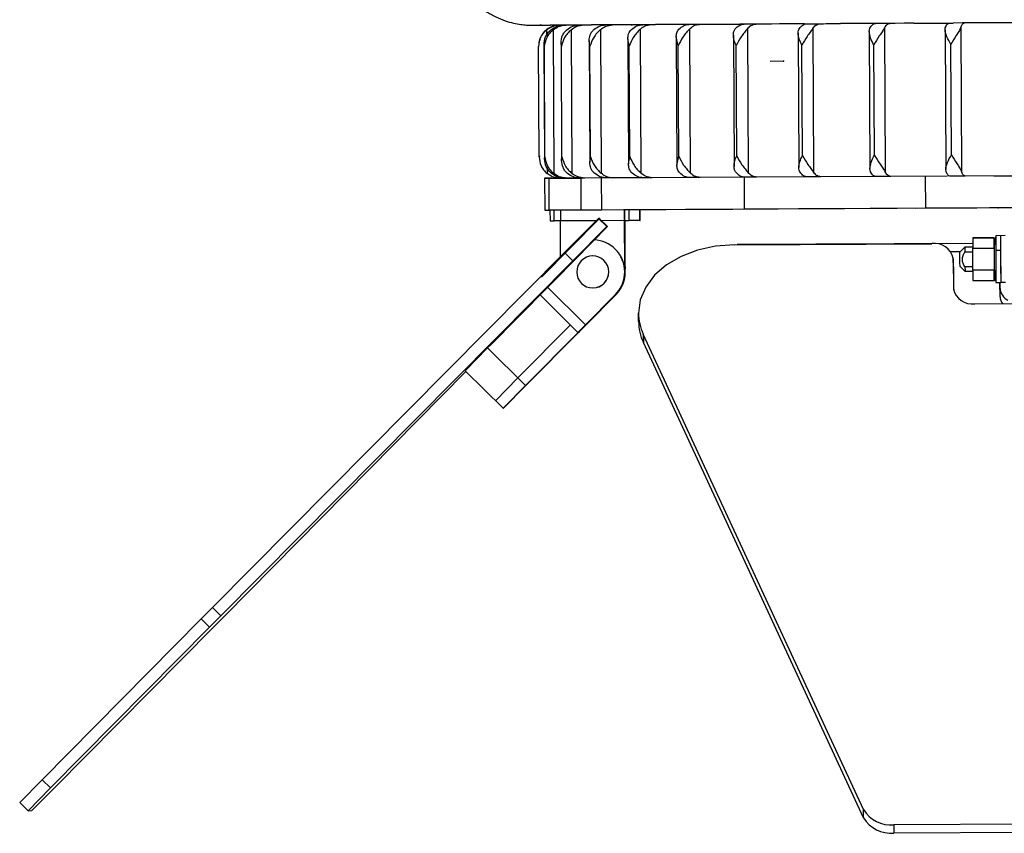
# Model space of a CAD drawing. Header units: millimetres. Extents: x -320 to 36, y 11 to 324.
# Tile 1 of 27: x -320 to -227, y 11 to 88. Entities that reach past the tile are written whole.
import ezdxf

# ---------------------------------------------------------------- set-up
doc = ezdxf.new("R2010")
doc.units = ezdxf.units.MM
doc.header["$PDSIZE"] = -1

msp = doc.modelspace()

# ---------------------------------------------------------------- linework, layer by layer
at = {"color": 7, "linetype": 'Continuous', "lineweight": 25}
for p, q in [((-271.549, 87.168), (-270.784, 87.172)), ((-267.703, 87.188), (-269.858, 87.177)), ((-268.001, 86.743), (-267.93, 73.28)), ((-267.7, 87.189), (-267.632, 87.193)), ((-267.603, 87.188), (-267.682, 87.188)), ((-267.682, 87.188), (-267.67, 87.188)), ((-265.265, 86.757), (-265.194, 73.294)), ((-262.369, 87.215), (-262.333, 87.218)), ((-262.346, 87.217), (-262.369, 87.215)), ((-262.264, 87.216), (-262.369, 87.215)), ((-261.548, 86.777), (-261.477, 73.313)), ((-256.926, 86.801), (-256.855, 73.337)), ((-251.493, 86.829), (-251.421, 73.366)), ((-245.359, 86.862), (-245.287, 73.398)), ((-240.079, 86.577), (-240.012, 86.89)), ((-238.649, 86.897), (-238.578, 73.433)), ((-232.968, 86.73), (-232.938, 86.927)), ((-231.5, 86.935), (-231.429, 73.471)), ((-270.328, 86.732), (-270.326, 86.211)), ((-269.7, 86.735), (-269.629, 73.271)), ((-262.576, 85.214), (-262.697, 85.889)), ((-262.697, 85.889), (-262.635, 74.188)), ((-257.976, 85.238), (-258.162, 86.069)), ((-258.162, 86.069), (-258.098, 74.056)), ((-252.805, 86.244), (-252.74, 73.937)), ((-246.736, 86.414), (-246.67, 73.831)), ((-240.079, 86.577), (-240.011, 73.738)), ((-232.968, 86.73), (-232.899, 73.66)), ((-271.013, 74.821), (-271.068, 85.171)), ((-270.548, 85.347), (-270.491, 74.65)), ((-270.485, 74.824), (-270.54, 85.173)), ((-268.922, 85.182), (-268.954, 85.526)), ((-268.954, 85.526), (-268.896, 74.487)), ((-268.868, 74.832), (-268.922, 85.182)), ((-266.25, 85.195), (-266.319, 85.708)), ((-266.319, 85.708), (-266.259, 74.332)), ((-266.195, 74.845), (-266.25, 85.195)), ((-262.521, 74.864), (-262.576, 85.214)), ((-257.921, 74.888), (-257.976, 85.238)), ((-252.488, 74.917), (-252.543, 85.267)), ((-246.333, 74.949), (-246.388, 85.299)), ((-239.581, 74.985), (-239.636, 85.335)), ((-232.369, 75.023), (-232.424, 85.373)), ((-270.979, 74.926), (-270.994, 74.735)), ((-268.896, 74.487), (-268.868, 74.832)), ((-266.259, 74.332), (-266.195, 74.845)), ((-262.635, 74.188), (-262.521, 74.864)), ((-258.098, 74.056), (-257.921, 74.888)), ((-270.26, 73.788), (-270.257, 73.268)), ((-251.727, 72.922), (-255.901, 72.899)), ((-251.806, 72.921), (-251.791, 69.922)), ((-245.865, 72.952), (-250.594, 72.927)), ((-239.415, 72.987), (-244.604, 72.959)), ((-239.94, 73.426), (-240.011, 73.738)), ((-232.73, 73.022), (-238.051, 72.993)), ((-234.777, 70.011), (-234.793, 73.011)), ((-232.867, 73.463), (-232.899, 73.66)), ((-226.804, 73.053), (-231.07, 73.03)), ((-270.039, 72.827), (-270.503, 72.824)), ((-270.503, 72.824), (-270.077, 72.826)), ((-270.503, 72.824), (-270.487, 69.824)), ((-270.061, 69.826), (-270.077, 72.826)), ((-267.143, 72.841), (-268.384, 72.835)), ((-267.109, 72.841), (-267.093, 69.841)), ((-264.67, 72.854), (-266.722, 72.843)), ((-265.135, 69.852), (-265.151, 72.852)), ((-261.226, 72.872), (-264.048, 72.857)), ((-256.883, 72.894), (-260.417, 72.876)), ((-270.487, 69.824), (-270.061, 69.826)), ((-269.989, 69.826), (-269.984, 68.827)), ((-269.597, 68.828), (-269.603, 69.828)), ((-265.135, 69.852), (-267.093, 69.841)), ((-262.981, 64.563), (-263.009, 69.863)), ((-262.572, 68.865), (-262.577, 69.865)), ((-261.569, 68.871), (-261.575, 69.871)), ((-261.539, 68.872), (-261.544, 69.871)), ((-261.531, 68.872), (-261.536, 69.871)), ((-269.984, 68.827), (-269.597, 68.828)), ((-265.666, 68.849), (-269.006, 68.831)), ((-268.989, 65.506), (-269.006, 68.831)), ((-265.442, 69.069), (-268.628, 65.87)), ((-264.66, 68.295), (-267.846, 65.096)), ((-266.001, 66.875), (-264.6, 68.297)), ((-265.382, 69.071), (-265.442, 69.069)), ((-265.442, 69.069), (-264.66, 68.295)), ((-264.6, 68.297), (-265.382, 69.071)), ((-263.006, 68.863), (-265.161, 68.852)), ((-264.6, 68.297), (-264.66, 68.295)), ((-262.983, 64.563), (-263.006, 68.863)), ((-263.004, 68.863), (-262.572, 68.865)), ((-262.98, 65.063), (-263, 68.863)), ((-262.943, 65.064), (-262.963, 68.863)), ((-262.937, 64.564), (-262.96, 68.863)), ((-262.934, 64.564), (-262.957, 68.863)), ((-261.569, 68.872), (-261.539, 68.872)), ((-261.531, 68.872), (-261.539, 68.872)), ((-227.318, 67.45), (-228.218, 67.445)), ((-269.518, 63.321), (-266.001, 66.875)), ((-252.864, 66.598), (-252.455, 66.607)), ((-252.709, 66.6), (-234.197, 66.698)), ((-230.369, 66.724), (-252.455, 66.607)), ((-252.455, 66.607), (-252.455, 66.602)), ((-228.37, 67.244), (-230.37, 67.234)), ((-230.364, 67.234), (-228.364, 67.244)), ((-228.364, 67.244), (-228.37, 67.244)), ((-268.628, 65.87), (-301.621, 32.597)), ((-267.846, 65.096), (-268.628, 65.87)), ((-266.025, 65.547), (-266.026, 65.547)), ((-265.991, 65.547), (-266.025, 65.547)), ((-265.993, 65.547), (-265.991, 65.547)), ((-263.873, 66.18), (-263.871, 66.18)), ((-231.532, 65.94), (-232.413, 65.936)), ((-231.102, 66.375), (-231.6, 65.872)), ((-230.368, 66.379), (-231.102, 66.375)), ((-231.102, 65.937), (-230.365, 65.941)), ((-230.367, 66.264), (-228.367, 66.275)), ((-230.356, 64.203), (-230.367, 66.264)), ((-228.367, 66.275), (-228.356, 64.213)), ((-228.363, 66.408), (-228.362, 65.695)), ((-228.362, 66.389), (-228.363, 66.388)), ((-228.216, 66.085), (-227.766, 66.087)), ((-227.766, 66.087), (-227.745, 63.048)), ((-267.846, 65.096), (-300.839, 31.824)), ((-262.983, 64.929), (-262.98, 65.063)), ((-262.981, 64.571), (-262.943, 65.064)), ((-262.98, 65.063), (-262.943, 65.064)), ((-232.193, 65.295), (-232.186, 62.466)), ((-232.187, 64.517), (-232.193, 65.295)), ((-262.994, 64.324), (-262.983, 64.563)), ((-262.981, 64.563), (-262.992, 64.31)), ((-262.983, 64.563), (-262.981, 64.563)), ((-262.981, 64.083), (-262.937, 64.564)), ((-262.937, 64.564), (-262.934, 64.564)), ((-232.187, 64.517), (-232.181, 62.374)), ((-231.593, 64.582), (-231.09, 64.085)), ((-230.358, 64.526), (-231.095, 64.522)), ((-230.355, 64.089), (-231.09, 64.085)), ((-228.356, 64.213), (-230.356, 64.203)), ((-228.355, 64.536), (-228.355, 64.536)), ((-228.35, 64.094), (-228.35, 64.118)), ((-269.518, 63.321), (-270.919, 61.9)), ((-230.348, 63.234), (-228.349, 63.244)), ((-228.349, 63.244), (-228.343, 63.244)), ((-228.195, 63.045), (-227.745, 63.047)), ((-227.807, 61.718), (-227.818, 63.047)), ((-227.809, 62.495), (-227.814, 63.047)), ((-227.295, 63.05), (-227.745, 63.047)), ((-270.917, 61.898), (-275.838, 56.924)), ((-267.365, 58.383), (-270.919, 61.9)), ((-270.22, 62.611), (-266.664, 59.094)), ((-266.664, 59.094), (-263.851, 61.937)), ((-263.848, 61.937), (-266.662, 59.094)), ((-263.799, 61.938), (-266.612, 59.095)), ((-266.61, 59.095), (-263.796, 61.939)), ((-265.943, 62.548), (-265.942, 62.548)), ((-263.848, 61.937), (-263.851, 61.937)), ((-263.796, 61.939), (-263.799, 61.938)), ((-227.807, 61.718), (-227.809, 62.495)), ((-230.182, 61.062), (-208.082, 61.18)), ((-261.686, 59.41), (-261.692, 60.188)), ((-268.074, 59.084), (-272.995, 54.11)), ((-266.664, 59.094), (-267.365, 58.383)), ((-266.658, 59.094), (-267.361, 58.383)), ((-266.616, 59.095), (-267.319, 58.384)), ((-267.316, 58.384), (-266.61, 59.095)), ((-266.658, 59.094), (-266.662, 59.094)), ((-266.658, 59.094), (-266.66, 59.096)), ((-266.638, 59.117), (-266.616, 59.095)), ((-266.612, 59.095), (-266.637, 59.119)), ((-266.612, 59.095), (-266.616, 59.095)), ((-267.361, 58.383), (-272.284, 53.407)), ((-272.243, 53.408), (-267.32, 58.384)), ((-267.361, 58.383), (-267.365, 58.383)), ((-267.32, 58.384), (-267.361, 58.383)), ((-267.32, 58.384), (-267.319, 58.384)), ((-267.316, 58.384), (-267.319, 58.384)), ((-240.615, 13.679), (-261.247, 58.224)), ((-261.247, 58.224), (-261.24, 57.446)), ((-240.609, 12.901), (-261.24, 57.446)), ((-275.838, 56.924), (-277.94, 54.792)), ((-272.284, 53.407), (-275.838, 56.924)), ((-271.606, 54.083), (-269.425, 56.286)), ((-271.585, 54.083), (-269.405, 56.287)), ((-300.458, 31.834), (-277.866, 54.718)), ((-274.386, 51.275), (-277.94, 54.792)), ((-272.995, 54.11), (-275.097, 51.978)), ((-272.284, 53.407), (-274.386, 51.275)), ((-274.361, 51.275), (-272.243, 53.408)), ((-274.386, 51.275), (-274.361, 51.275)), ((-301.621, 32.597), (-302.677, 31.531)), ((-301.621, 32.597), (-300.839, 31.824)), ((-302.677, 31.531), (-317.586, 16.464)), ((-301.895, 30.757), (-302.677, 31.531)), ((-300.839, 31.824), (-301.895, 30.757)), ((-301.512, 30.768), (-300.458, 31.834)), ((-301.895, 30.757), (-316.804, 15.69)), ((-316.42, 15.701), (-301.512, 30.768)), ((-317.586, 16.464), (-319.687, 14.331)), ((-316.804, 15.69), (-318.906, 13.558)), ((-318.538, 13.568), (-316.42, 15.701)), ((-317.586, 16.464), (-316.804, 15.69)), ((-318.906, 13.558), (-319.687, 14.331)), ((-318.906, 13.558), (-318.538, 13.568)), ((-240.609, 12.901), (-240.615, 13.679)), ((-196.156, 12.449), (-237.758, 12.228)), ((-237.758, 12.228), (-237.752, 11.45)), ((-196.15, 11.671), (-237.752, 11.45))]:
    msp.add_line(p, q, dxfattribs=at)
at = {"color": 7, "linetype": 'Continuous'}
for p, q in [((-248.101, 83.792), (-249.342, 83.785)), ((-227.988, 70.049), (-235.723, 70.008)), ((-227.988, 70.049), (-227.998, 70.049)), ((-265.346, 69.072), (-270.787, 63.573)), ((-265.346, 69.072), (-265.357, 69.071)), ((-270.191, 62.611), (-275.632, 57.112)), ((-270.191, 62.611), (-270.202, 62.611))]:
    msp.add_line(p, q, dxfattribs=at)
at = {"color": 7, "linetype": 'Continuous', "lineweight": 25, "flags": 128}
for points in [[(-270.929, 87.177), (-270.876, 87.177), (-270.821, 87.177), (-270.765, 87.177), (-270.708, 87.178), (-270.649, 87.178), (-270.589, 87.178), (-270.527, 87.179), (-270.464, 87.179)], [(-267.682, 87.188), (-268.024, 87.186), (-268.35, 87.184), (-268.662, 87.183), (-268.957, 87.181), (-269.238, 87.18), (-269.503, 87.178), (-269.752, 87.177), (-269.986, 87.176)], [(-269.125, 87.181), (-269.469, 87.141), (-269.792, 87.046)], [(-267.645, 87.193), (-267.535, 87.194), (-267.424, 87.195), (-267.312, 87.195), (-267.198, 87.196), (-267.083, 87.196), (-266.967, 87.197), (-266.849, 87.198), (-266.73, 87.198)], [(-262.369, 87.215), (-262.885, 87.213), (-263.388, 87.21), (-263.877, 87.208), (-264.352, 87.205), (-264.813, 87.203), (-265.259, 87.2), (-265.692, 87.198), (-266.11, 87.196)], [(-262.151, 87.222), (-261.99, 87.223), (-261.827, 87.224), (-261.663, 87.224), (-261.498, 87.225), (-261.331, 87.226), (-261.164, 87.227), (-260.995, 87.228), (-260.825, 87.229)], [(-255.076, 87.253), (-255.745, 87.25), (-256.402, 87.247), (-257.047, 87.243), (-257.68, 87.24), (-258.301, 87.237), (-258.91, 87.233), (-259.507, 87.23), (-260.091, 87.227)], [(-254.687, 87.261), (-254.481, 87.262), (-254.274, 87.263), (-254.065, 87.264), (-253.856, 87.265), (-253.646, 87.266), (-253.434, 87.268), (-253.222, 87.269), (-253.009, 87.27)], [(-246.123, 87.301), (-246.914, 87.296), (-247.697, 87.292), (-248.47, 87.288), (-249.234, 87.284), (-249.989, 87.28), (-250.733, 87.276), (-251.468, 87.272), (-252.192, 87.269)], [(-245.58, 87.309), (-245.338, 87.31), (-245.095, 87.311), (-244.851, 87.313), (-244.607, 87.314), (-244.362, 87.315), (-244.116, 87.317), (-243.869, 87.318), (-243.622, 87.319)], [(-235.901, 87.354), (-236.78, 87.35), (-237.654, 87.345), (-238.522, 87.341), (-239.383, 87.336), (-240.237, 87.332), (-241.085, 87.327), (-241.926, 87.323), (-242.759, 87.318)], [(-235.227, 87.363), (-234.96, 87.365), (-234.692, 87.366), (-234.424, 87.368), (-234.155, 87.369), (-233.886, 87.371), (-233.616, 87.372), (-233.346, 87.373), (-233.075, 87.375)], [(-225.117, 87.411), (-226.013, 87.407), (-226.907, 87.402), (-227.798, 87.397), (-228.686, 87.393), (-229.571, 87.388), (-230.452, 87.383), (-231.33, 87.379), (-232.203, 87.374)], [(-255.901, 72.899), (-256.026, 72.899), (-256.149, 72.898), (-256.273, 72.897), (-256.395, 72.897), (-256.517, 72.896), (-256.639, 72.895), (-256.76, 72.895), (-256.881, 72.894)], [(-250.594, 72.927), (-250.737, 72.926), (-250.88, 72.926), (-251.022, 72.925), (-251.163, 72.924), (-251.305, 72.923), (-251.445, 72.923), (-251.586, 72.922), (-251.725, 72.921)], [(-244.604, 72.959), (-244.762, 72.958), (-244.921, 72.957), (-245.079, 72.956), (-245.236, 72.955), (-245.394, 72.954), (-245.55, 72.954), (-245.707, 72.953), (-245.863, 72.952)], [(-238.051, 72.993), (-238.222, 72.992), (-238.393, 72.991), (-238.564, 72.99), (-238.734, 72.989), (-238.905, 72.989), (-239.075, 72.988), (-239.244, 72.987), (-239.413, 72.986)], [(-231.07, 73.03), (-231.25, 73.029), (-231.43, 73.028), (-231.61, 73.027), (-231.79, 73.026), (-231.97, 73.025), (-232.149, 73.024), (-232.329, 73.023), (-232.508, 73.022)], [(-228.388, 73.045), (-227.877, 73.047), (-227.188, 73.051), (-226.771, 73.053), (-226.635, 73.054)], [(-270.077, 72.826), (-269.961, 72.826), (-269.752, 72.827), (-269.458, 72.829), (-269.087, 72.831), (-268.652, 72.833), (-268.166, 72.836), (-267.646, 72.838), (-267.109, 72.841)], [(-269.825, 72.828), (-269.92, 72.827), (-270.039, 72.827)], [(-266.722, 72.843), (-266.777, 72.843), (-266.831, 72.842), (-266.884, 72.842), (-266.936, 72.842), (-266.989, 72.842), (-267.04, 72.841), (-267.091, 72.841), (-267.141, 72.841)], [(-264.048, 72.857), (-264.128, 72.856), (-264.207, 72.856), (-264.285, 72.856), (-264.363, 72.855), (-264.44, 72.855), (-264.516, 72.854), (-264.592, 72.854), (-264.668, 72.854)], [(-260.417, 72.876), (-260.52, 72.875), (-260.622, 72.875), (-260.724, 72.874), (-260.825, 72.873), (-260.926, 72.873), (-261.026, 72.872), (-261.125, 72.872), (-261.224, 72.871)], [(-267.093, 69.841), (-267.63, 69.838), (-268.15, 69.836), (-268.636, 69.833), (-269.071, 69.831), (-269.442, 69.829), (-269.736, 69.827), (-269.945, 69.826), (-270.061, 69.826)], [(-251.791, 69.922), (-252.845, 69.916), (-254.131, 69.91), (-255.626, 69.902), (-257.302, 69.893), (-259.126, 69.884), (-261.064, 69.873), (-263.08, 69.863), (-265.135, 69.852)], [(-234.777, 70.011), (-237.448, 69.997), (-239.992, 69.984), (-242.395, 69.971), (-244.64, 69.959), (-246.714, 69.948), (-248.605, 69.939), (-250.301, 69.93), (-251.791, 69.922)], [(-226.625, 70.054), (-226.755, 70.053), (-227.172, 70.051), (-227.861, 70.047), (-228.81, 70.042), (-230, 70.036), (-231.41, 70.029), (-233.012, 70.02), (-234.777, 70.011)], [(-269.003, 68.831), (-269.12, 68.831), (-269.227, 68.83), (-269.324, 68.83), (-269.409, 68.829), (-269.479, 68.829), (-269.535, 68.829), (-269.575, 68.828), (-269.597, 68.828)], [(-261.569, 68.871), (-261.574, 68.871), (-261.615, 68.871), (-261.699, 68.87), (-261.822, 68.869), (-261.978, 68.869), (-262.161, 68.868), (-262.362, 68.866), (-262.572, 68.865)], [(-252.709, 66.6), (-254.464, 66.469), (-256.152, 66.098), (-257.706, 65.501), (-259.068, 64.702), (-260.185, 63.732), (-261.013, 62.627), (-261.523, 61.431), (-261.692, 60.188)], [(-262.934, 64.564), (-262.98, 64.076), (-262.981, 64.07)], [(-267.173, 58.573), (-267.196, 58.536), (-267.32, 58.384)]]:
    msp.add_lwpolyline(points, dxfattribs=at)
at = {"color": 7, "linetype": 'Continuous', "lineweight": 25}
for centre, radius, start, end in [((-271.87, 87.738), 0.565, 269.50756, 270.3912), ((-177.725, 69.565), 91.284, 179.83297, 180.46068), ((-171.725, 69.597), 91.284, 179.83297, 180.46068), ((-216.789, 65.306), 11.627, 169.39794, 174.48102), ((-122.724, 66.899), 105.496, 179.7034, 180.44195), ((-122.274, 66.901), 105.496, 179.7034, 180.44195), ((95.378, 66.961), 323.147, 179.91369, 180.69384), ((-265.981, 64.047), 3, 45.30363, 87.21187), ((-265.983, 64.047), 3, 45.30363, 87.16328), ((-233.937, 64.938), 1.78, 11.57151, 98.39897), ((-265.985, 64.047), 1.5, 90.30394, 270.30359), ((-265.985, 64.047), 1.5, 270.30394, 90.30359), ((-265.983, 64.047), 1.5, 271.57421, 90.30359), ((-265.984, 64.047), 3, 315.30391, 45.30362), ((-265.981, 64.047), 3, 315.30391, 45.30362), ((-136.859, 65.729), 94.741, 179.91369, 180.69384), ((-204.445, 66.147), 26.658, 179.51082, 180.45055), ((-74.067, 65.972), 154.295, 180.10306, 180.70838), ((54.744, 66.576), 282.96, 180.09938, 180.71489), ((-265.931, 64.049), 3, 315.30391, 5.30268), ((-265.929, 64.049), 3, 315.3039, 5.58943), ((-204.46, 64.595), 26.635, 180.15676, 181.0971), ((-216.789, 65.306), 11.627, 186.12649, 191.20957), ((-230.442, 62.823), 1.78, 191.57151, 278.39897), ((-226.467, 62.612), 1.348, 184.98073, 242.88196), ((-226.695, 61.746), 1.113, 181.44721, 216.98513), ((-257.004, 60.219), 4.688, 180.37434, 205.18307), ((-256.998, 59.441), 4.688, 180.37434, 205.18307), ((-238.001, 15.29), 3.071, 211.63227, 274.52358), ((-237.994, 14.512), 3.071, 211.63227, 274.52358)]:
    msp.add_arc(centre, radius, start, end, dxfattribs=at)
for points, knots in [([(-279.599, 95.116), (-279.583, 94.665), (-279.55, 93.717), (-279.151, 92.351), (-278.548, 91.088), (-277.788, 90.02), (-276.931, 89.145), (-276.023, 88.458), (-275.111, 87.947), (-274.239, 87.591), (-273.446, 87.367), (-272.774, 87.244), (-272.256, 87.189), (-271.972, 87.177), (-271.863, 87.172)], [0, 0, 0, 0, 0.109957, 0.231396, 0.344769, 0.45107, 0.550611, 0.643268, 0.728553, 0.80561, 0.873181, 0.929607, 0.972905, 1, 1, 1, 1]), ([(-271.866, 87.172), (-271.849, 87.172), (-271.816, 87.17), (-271.638, 87.169), (-271.549, 87.168)], [0, 0, 0, 0, 0.499974, 1, 1, 1, 1]), ([(-270.784, 87.172), (-270.846, 87.173), (-270.971, 87.174), (-270.943, 87.176), (-270.929, 87.177)], [0, 0, 0, 0, 0.50023, 1, 1, 1, 1]), ([(-269.79, 87.038), (-269.962, 86.961), (-270.315, 86.802), (-270.559, 86.503), (-270.684, 86.35)], [0, 0, 0, 0, 0.489272, 1, 1, 1, 1]), ([(-270.464, 87.179), (-270.417, 87.178), (-270.322, 87.177), (-270.098, 87.176), (-269.986, 87.176)], [0, 0, 0, 0, 0.499974, 1, 1, 1, 1]), ([(-270.328, 86.732), (-270.164, 86.846), (-269.789, 87.107), (-269.332, 87.155), (-269.075, 87.182)], [0, 0, 0, 0, 0.43833, 1, 1, 1, 1]), ([(-269.91, 86.734), (-269.722, 86.862), (-269.347, 87.12), (-268.895, 87.162), (-268.669, 87.183)], [0, 0, 0, 0, 0.5, 1, 1, 1, 1]), ([(-269.7, 86.735), (-269.538, 86.849), (-269.166, 87.11), (-268.714, 87.158), (-268.46, 87.184)], [0, 0, 0, 0, 0.4383299, 1, 1, 1, 1]), ([(-268.954, 85.526), (-268.933, 85.744), (-268.902, 86.08), (-268.679, 86.486), (-268.501, 86.661), (-268.42, 86.741)], [0, 0, 0, 0, 0.498477, 0.769944, 1, 1, 1, 1]), ([(-268.001, 86.743), (-268.12, 86.631), (-268.359, 86.406), (-268.728, 85.877), (-268.845, 85.46), (-268.922, 85.182)], [0, 0, 0, 0, 0.250861, 0.501307, 1, 1, 1, 1]), ([(-268.42, 86.741), (-268.238, 86.87), (-267.874, 87.127), (-267.436, 87.169), (-267.217, 87.191)], [0, 0, 0, 0, 0.5, 1, 1, 1, 1]), ([(-268.001, 86.743), (-267.843, 86.858), (-267.483, 87.118), (-267.044, 87.166), (-266.798, 87.193)], [0, 0, 0, 0, 0.43833, 1, 1, 1, 1]), ([(-267.682, 87.188), (-267.715, 87.189), (-267.78, 87.19), (-267.69, 87.192), (-267.645, 87.193)], [0, 0, 0, 0, 0.50023, 1, 1, 1, 1]), ([(-266.73, 87.198), (-266.654, 87.198), (-266.501, 87.197), (-266.24, 87.196), (-266.11, 87.196)], [0, 0, 0, 0, 0.499974, 1, 1, 1, 1]), ([(-266.319, 85.708), (-266.303, 85.896), (-266.278, 86.185), (-266.099, 86.533), (-265.953, 86.684), (-265.885, 86.754)], [0, 0, 0, 0, 0.49849, 0.767187, 1, 1, 1, 1]), ([(-265.265, 86.757), (-265.381, 86.645), (-265.612, 86.42), (-266.003, 85.891), (-266.151, 85.473), (-266.25, 85.195)], [0, 0, 0, 0, 0.250861, 0.501307, 1, 1, 1, 1]), ([(-265.885, 86.754), (-265.712, 86.883), (-265.367, 87.14), (-264.951, 87.182), (-264.744, 87.203)], [0, 0, 0, 0, 0.5, 1, 1, 1, 1]), ([(-265.265, 86.757), (-265.116, 86.872), (-264.774, 87.132), (-264.358, 87.18), (-264.124, 87.207)], [0, 0, 0, 0, 0.43833, 1, 1, 1, 1]), ([(-262.697, 85.889), (-262.685, 86.048), (-262.665, 86.291), (-262.525, 86.584), (-262.41, 86.712), (-262.356, 86.773)], [0, 0, 0, 0, 0.498429, 0.764459, 1, 1, 1, 1]), ([(-261.548, 86.777), (-261.658, 86.664), (-261.878, 86.44), (-262.281, 85.911), (-262.458, 85.493), (-262.576, 85.214)], [0, 0, 0, 0, 0.250861, 0.501307, 1, 1, 1, 1]), ([(-262.369, 87.215), (-262.37, 87.216), (-262.373, 87.218), (-262.225, 87.221), (-262.151, 87.222)], [0, 0, 0, 0, 0.50023, 1, 1, 1, 1]), ([(-262.356, 86.773), (-262.196, 86.901), (-261.877, 87.158), (-261.493, 87.2), (-261.3, 87.221)], [0, 0, 0, 0, 0.5, 1, 1, 1, 1]), ([(-261.548, 86.777), (-261.41, 86.891), (-261.094, 87.151), (-260.709, 87.199), (-260.493, 87.225)], [0, 0, 0, 0, 0.43833, 1, 1, 1, 1]), ([(-260.825, 87.229), (-260.724, 87.229), (-260.521, 87.228), (-260.234, 87.228), (-260.091, 87.227)], [0, 0, 0, 0, 0.4999737, 1, 1, 1, 1]), ([(-258.162, 86.069), (-258.155, 86.2), (-258.141, 86.464), (-257.984, 86.685), (-257.905, 86.796)], [0, 0, 0, 0, 0.4999, 1, 1, 1, 1]), ([(-256.926, 86.801), (-257.028, 86.689), (-257.232, 86.464), (-257.639, 85.935), (-257.841, 85.517), (-257.976, 85.238)], [0, 0, 0, 0, 0.250861, 0.501307, 1, 1, 1, 1]), ([(-257.905, 86.796), (-257.762, 86.924), (-257.475, 87.181), (-257.13, 87.223), (-256.957, 87.244)], [0, 0, 0, 0, 0.5, 1, 1, 1, 1]), ([(-256.926, 86.801), (-256.802, 86.915), (-256.518, 87.175), (-256.172, 87.222), (-255.978, 87.249)], [0, 0, 0, 0, 0.4383299, 1, 1, 1, 1]), ([(-255.076, 87.253), (-255.046, 87.255), (-254.986, 87.257), (-254.787, 87.26), (-254.687, 87.261)], [0, 0, 0, 0, 0.50023, 1, 1, 1, 1]), ([(-253.009, 87.27), (-252.886, 87.27), (-252.642, 87.269), (-252.342, 87.269), (-252.192, 87.269)], [0, 0, 0, 0, 0.499974, 1, 1, 1, 1]), ([(-252.805, 86.244), (-252.799, 86.357), (-252.788, 86.566), (-252.675, 86.743), (-252.624, 86.823)], [0, 0, 0, 0, 0.541892, 1, 1, 1, 1]), ([(-252.624, 86.823), (-252.499, 86.952), (-252.251, 87.208), (-251.951, 87.25), (-251.801, 87.271)], [0, 0, 0, 0, 0.5, 1, 1, 1, 1]), ([(-251.493, 86.829), (-251.585, 86.717), (-251.768, 86.493), (-252.171, 85.964), (-252.394, 85.545), (-252.543, 85.267)], [0, 0, 0, 0, 0.250861, 0.501307, 1, 1, 1, 1]), ([(-251.493, 86.829), (-251.385, 86.943), (-251.139, 87.203), (-250.839, 87.25), (-250.67, 87.277)], [0, 0, 0, 0, 0.43833, 1, 1, 1, 1]), ([(-246.736, 86.414), (-246.732, 86.498), (-246.725, 86.656), (-246.652, 86.792), (-246.618, 86.855)], [0, 0, 0, 0, 0.532249, 1, 1, 1, 1]), ([(-246.618, 86.855), (-246.516, 86.983), (-246.311, 87.239), (-246.063, 87.281), (-245.939, 87.302)], [0, 0, 0, 0, 0.5, 1, 1, 1, 1]), ([(-245.359, 86.862), (-245.439, 86.749), (-245.598, 86.525), (-245.989, 85.996), (-246.228, 85.578), (-246.388, 85.299)], [0, 0, 0, 0, 0.250861, 0.501307, 1, 1, 1, 1]), ([(-246.123, 87.301), (-246.063, 87.302), (-245.943, 87.305), (-245.701, 87.307), (-245.58, 87.309)], [0, 0, 0, 0, 0.50023, 1, 1, 1, 1]), ([(-245.359, 86.862), (-245.27, 86.976), (-245.067, 87.235), (-244.819, 87.282), (-244.68, 87.308)], [0, 0, 0, 0, 0.43833, 1, 1, 1, 1]), ([(-243.622, 87.319), (-243.484, 87.319), (-243.208, 87.319), (-242.909, 87.318), (-242.759, 87.318)], [0, 0, 0, 0, 0.499974, 1, 1, 1, 1]), ([(-240.012, 86.89), (-239.933, 87.018), (-239.775, 87.274), (-239.585, 87.315), (-239.49, 87.336)], [0, 0, 0, 0, 0.5000001, 1, 1, 1, 1]), ([(-238.649, 86.897), (-238.715, 86.785), (-238.847, 86.561), (-239.218, 86.032), (-239.469, 85.613), (-239.636, 85.335)], [0, 0, 0, 0, 0.250861, 0.501307, 1, 1, 1, 1]), ([(-238.649, 86.897), (-238.581, 87.011), (-238.425, 87.27), (-238.234, 87.317), (-238.127, 87.343)], [0, 0, 0, 0, 0.43833, 1, 1, 1, 1]), ([(-235.901, 87.354), (-235.813, 87.356), (-235.638, 87.359), (-235.364, 87.362), (-235.227, 87.363)], [0, 0, 0, 0, 0.50023, 1, 1, 1, 1]), ([(-233.075, 87.375), (-232.928, 87.375), (-232.633, 87.375), (-232.347, 87.374), (-232.203, 87.374)], [0, 0, 0, 0, 0.4999737, 1, 1, 1, 1]), ([(-232.938, 86.927), (-232.885, 87.055), (-232.778, 87.311), (-232.648, 87.352), (-232.584, 87.372)], [0, 0, 0, 0, 0.5, 1, 1, 1, 1]), ([(-231.5, 86.935), (-231.551, 86.823), (-231.654, 86.599), (-231.996, 86.07), (-232.253, 85.651), (-232.424, 85.373)], [0, 0, 0, 0, 0.250861, 0.501307, 1, 1, 1, 1]), ([(-231.5, 86.935), (-231.454, 87.048), (-231.348, 87.308), (-231.218, 87.354), (-231.146, 87.38)], [0, 0, 0, 0, 0.43833, 1, 1, 1, 1]), ([(-270.328, 86.732), (-270.447, 86.62), (-270.684, 86.395), (-270.991, 85.866), (-271.037, 85.449), (-271.068, 85.171)], [0, 0, 0, 0, 0.250861, 0.501307, 1, 1, 1, 1]), ([(-270.921, 85.869), (-270.952, 85.813), (-271.029, 85.673), (-271.025, 85.513), (-271.023, 85.418)], [0, 0, 0, 0, 0.408606, 1, 1, 1, 1]), ([(-270.548, 85.347), (-270.522, 85.594), (-270.483, 85.967), (-270.222, 86.434), (-270.014, 86.634), (-269.91, 86.734)], [0, 0, 0, 0, 0.498585, 0.749264, 1, 1, 1, 1]), ([(-269.7, 86.735), (-269.821, 86.622), (-270.061, 86.398), (-270.403, 85.869), (-270.485, 85.451), (-270.54, 85.173)], [0, 0, 0, 0, 0.250861, 0.501307, 1, 1, 1, 1]), ([(-252.543, 85.267), (-252.615, 85.433), (-252.76, 85.765), (-252.79, 86.084), (-252.805, 86.244)], [0, 0, 0, 0, 0.499709, 1, 1, 1, 1]), ([(-246.388, 85.299), (-246.482, 85.49), (-246.671, 85.872), (-246.714, 86.233), (-246.736, 86.414)], [0, 0, 0, 0, 0.499921, 1, 1, 1, 1]), ([(-239.636, 85.335), (-239.753, 85.55), (-239.987, 85.979), (-240.048, 86.378), (-240.079, 86.577)], [0, 0, 0, 0, 0.500151, 1, 1, 1, 1]), ([(-232.424, 85.373), (-232.558, 85.609), (-232.766, 85.975), (-232.938, 86.429), (-232.959, 86.636), (-232.968, 86.73)], [0, 0, 0, 0, 0.499301, 0.77298, 1, 1, 1, 1]), ([(-270.54, 85.173), (-270.542, 85.206), (-270.547, 85.264), (-270.547, 85.321), (-270.548, 85.347)], [0, 0, 0, 0, 0.559814, 1, 1, 1, 1]), ([(-271.013, 74.821), (-270.98, 74.544), (-270.929, 74.127), (-270.616, 73.601), (-270.377, 73.379), (-270.257, 73.268)], [0, 0, 0, 0, 0.498883, 0.749389, 1, 1, 1, 1]), ([(-270.491, 74.65), (-270.491, 74.683), (-270.491, 74.74), (-270.486, 74.798), (-270.485, 74.824)], [0, 0, 0, 0, 0.560638, 1, 1, 1, 1]), ([(-270.485, 74.824), (-270.427, 74.546), (-270.34, 74.129), (-269.993, 73.604), (-269.75, 73.382), (-269.629, 73.271)], [0, 0, 0, 0, 0.498883, 0.749389, 1, 1, 1, 1]), ([(-268.868, 74.832), (-268.787, 74.554), (-268.666, 74.138), (-268.29, 73.613), (-268.05, 73.391), (-267.93, 73.28)], [0, 0, 0, 0, 0.498883, 0.749389, 1, 1, 1, 1]), ([(-266.195, 74.845), (-266.093, 74.568), (-265.94, 74.152), (-265.544, 73.627), (-265.311, 73.405), (-265.194, 73.294)], [0, 0, 0, 0, 0.4988829, 0.7493889, 1, 1, 1, 1]), ([(-262.521, 74.864), (-262.4, 74.587), (-262.219, 74.171), (-261.81, 73.646), (-261.588, 73.424), (-261.477, 73.313)], [0, 0, 0, 0, 0.498883, 0.749389, 1, 1, 1, 1]), ([(-257.921, 74.888), (-257.783, 74.611), (-257.577, 74.195), (-257.164, 73.67), (-256.958, 73.448), (-256.855, 73.337)], [0, 0, 0, 0, 0.4988829, 0.7493889, 1, 1, 1, 1]), ([(-252.74, 73.937), (-252.727, 74.096), (-252.7, 74.416), (-252.559, 74.75), (-252.488, 74.917)], [0, 0, 0, 0, 0.499535, 1, 1, 1, 1]), ([(-252.488, 74.917), (-252.336, 74.64), (-252.109, 74.224), (-251.7, 73.699), (-251.514, 73.477), (-251.421, 73.366)], [0, 0, 0, 0, 0.498883, 0.749389, 1, 1, 1, 1]), ([(-246.67, 73.831), (-246.65, 74.011), (-246.61, 74.373), (-246.425, 74.757), (-246.333, 74.949)], [0, 0, 0, 0, 0.499635, 1, 1, 1, 1]), ([(-246.333, 74.949), (-246.17, 74.672), (-245.926, 74.256), (-245.53, 73.731), (-245.368, 73.509), (-245.287, 73.398)], [0, 0, 0, 0, 0.498883, 0.749389, 1, 1, 1, 1]), ([(-240.011, 73.738), (-239.982, 73.938), (-239.926, 74.336), (-239.696, 74.769), (-239.581, 74.985)], [0, 0, 0, 0, 0.4996438, 1, 1, 1, 1]), ([(-239.581, 74.985), (-239.411, 74.708), (-239.155, 74.292), (-238.78, 73.767), (-238.645, 73.544), (-238.578, 73.433)], [0, 0, 0, 0, 0.498883, 0.749389, 1, 1, 1, 1]), ([(-232.899, 73.66), (-232.891, 73.754), (-232.872, 73.962), (-232.704, 74.418), (-232.501, 74.786), (-232.369, 75.023)], [0, 0, 0, 0, 0.2272612, 0.5013251, 1, 1, 1, 1]), ([(-232.369, 75.023), (-232.195, 74.746), (-231.933, 74.33), (-231.586, 73.805), (-231.481, 73.582), (-231.429, 73.471)], [0, 0, 0, 0, 0.498883, 0.749389, 1, 1, 1, 1]), ([(-269.838, 73.27), (-269.944, 73.369), (-270.154, 73.566), (-270.42, 74.031), (-270.463, 74.403), (-270.491, 74.65)], [0, 0, 0, 0, 0.2511, 0.501331, 1, 1, 1, 1]), ([(-268.348, 73.277), (-268.431, 73.357), (-268.611, 73.529), (-268.837, 73.933), (-268.873, 74.269), (-268.896, 74.487)], [0, 0, 0, 0, 0.230002, 0.501426, 1, 1, 1, 1]), ([(-265.813, 73.29), (-265.882, 73.36), (-266.03, 73.509), (-266.213, 73.856), (-266.241, 74.145), (-266.259, 74.332)], [0, 0, 0, 0, 0.2327226, 0.5013379, 1, 1, 1, 1]), ([(-262.285, 73.309), (-262.339, 73.368), (-262.456, 73.496), (-262.599, 73.787), (-262.621, 74.03), (-262.635, 74.188)], [0, 0, 0, 0, 0.235392, 0.501269, 1, 1, 1, 1]), ([(-257.834, 73.332), (-257.914, 73.442), (-258.073, 73.662), (-258.09, 73.925), (-258.098, 74.056)], [0, 0, 0, 0, 0.500466, 1, 1, 1, 1]), ([(-252.552, 73.36), (-252.605, 73.44), (-252.719, 73.615), (-252.733, 73.824), (-252.74, 73.937)], [0, 0, 0, 0, 0.458108, 1, 1, 1, 1]), ([(-246.547, 73.391), (-246.582, 73.454), (-246.656, 73.589), (-246.665, 73.747), (-246.67, 73.831)], [0, 0, 0, 0, 0.467751, 1, 1, 1, 1]), ([(-268.999, 72.832), (-269.256, 72.856), (-269.713, 72.899), (-270.091, 73.156), (-270.257, 73.268)], [0, 0, 0, 0, 0.56167, 1, 1, 1, 1]), ([(-268.593, 72.834), (-268.819, 72.852), (-269.271, 72.89), (-269.649, 73.143), (-269.838, 73.27)], [0, 0, 0, 0, 0.49896, 1, 1, 1, 1]), ([(-269.776, 72.984), (-269.682, 72.95), (-269.514, 72.888), (-269.297, 72.848), (-269.184, 72.84), (-269.147, 72.837)], [0, 0, 0, 0, 0.459222, 0.824401, 1, 1, 1, 1]), ([(-268.384, 72.835), (-268.638, 72.859), (-269.091, 72.902), (-269.465, 73.158), (-269.629, 73.271)], [0, 0, 0, 0, 0.56167, 1, 1, 1, 1]), ([(-267.141, 72.841), (-267.359, 72.86), (-267.798, 72.897), (-268.165, 73.151), (-268.348, 73.277)], [0, 0, 0, 0, 0.49896, 1, 1, 1, 1]), ([(-266.722, 72.843), (-266.969, 72.867), (-267.408, 72.91), (-267.771, 73.167), (-267.93, 73.28)], [0, 0, 0, 0, 0.56167, 1, 1, 1, 1]), ([(-264.668, 72.854), (-264.875, 72.872), (-265.291, 72.91), (-265.639, 73.164), (-265.813, 73.29)], [0, 0, 0, 0, 0.49896, 1, 1, 1, 1]), ([(-264.048, 72.857), (-264.282, 72.881), (-264.699, 72.924), (-265.043, 73.181), (-265.194, 73.294)], [0, 0, 0, 0, 0.56167, 1, 1, 1, 1]), ([(-261.224, 72.871), (-261.416, 72.89), (-261.801, 72.928), (-262.123, 73.182), (-262.285, 73.309)], [0, 0, 0, 0, 0.4989602, 1, 1, 1, 1]), ([(-260.417, 72.876), (-260.633, 72.9), (-261.019, 72.943), (-261.337, 73.2), (-261.477, 73.313)], [0, 0, 0, 0, 0.56167, 1, 1, 1, 1]), ([(-256.881, 72.894), (-257.053, 72.913), (-257.399, 72.951), (-257.689, 73.205), (-257.834, 73.332)], [0, 0, 0, 0, 0.49896, 1, 1, 1, 1]), ([(-255.901, 72.899), (-256.096, 72.924), (-256.442, 72.967), (-256.729, 73.224), (-256.855, 73.337)], [0, 0, 0, 0, 0.56167, 1, 1, 1, 1]), ([(-251.725, 72.921), (-251.875, 72.94), (-252.175, 72.979), (-252.426, 73.232), (-252.552, 73.36)], [0, 0, 0, 0, 0.49896, 1, 1, 1, 1]), ([(-250.594, 72.927), (-250.763, 72.952), (-251.064, 72.995), (-251.312, 73.253), (-251.421, 73.366)], [0, 0, 0, 0, 0.5616701, 1, 1, 1, 1]), ([(-245.863, 72.952), (-245.987, 72.971), (-246.235, 73.01), (-246.443, 73.264), (-246.547, 73.391)], [0, 0, 0, 0, 0.49896, 1, 1, 1, 1]), ([(-244.604, 72.959), (-244.743, 72.983), (-244.991, 73.027), (-245.197, 73.285), (-245.287, 73.398)], [0, 0, 0, 0, 0.56167, 1, 1, 1, 1]), ([(-239.413, 72.986), (-239.509, 73.005), (-239.7, 73.044), (-239.86, 73.299), (-239.94, 73.426)], [0, 0, 0, 0, 0.49896, 1, 1, 1, 1]), ([(-238.051, 72.993), (-238.158, 73.018), (-238.349, 73.062), (-238.508, 73.32), (-238.578, 73.433)], [0, 0, 0, 0, 0.5616701, 1, 1, 1, 1]), ([(-232.508, 73.022), (-232.572, 73.042), (-232.702, 73.081), (-232.812, 73.336), (-232.867, 73.463)], [0, 0, 0, 0, 0.49896, 1, 1, 1, 1]), ([(-231.07, 73.03), (-231.143, 73.055), (-231.273, 73.1), (-231.381, 73.358), (-231.429, 73.471)], [0, 0, 0, 0, 0.56167, 1, 1, 1, 1]), ([(-231.095, 64.522), (-231.159, 64.631), (-231.286, 64.849), (-231.372, 65.228), (-231.29, 65.608), (-231.165, 65.827), (-231.102, 65.937)], [0, 0, 0, 0, 0.250143, 0.50006, 0.749552, 1, 1, 1, 1]), ([(-228.363, 66.388), (-228.363, 66.356), (-228.363, 66.293), (-228.363, 66.006), (-228.361, 65.622), (-228.359, 65.181), (-228.357, 64.75), (-228.354, 64.391), (-228.352, 64.143), (-228.351, 64.11), (-228.35, 64.094)], [0, 0, 0, 0, 0.125, 0.249999, 0.374999, 0.499999, 0.624999, 0.749999, 0.875, 1, 1, 1, 1])]:
    msp.add_open_spline(points, degree=3, knots=knots, dxfattribs=at)
for points in [[(-230.37, 67.234), (-230.37, 67.11), (-230.369, 66.862), (-230.368, 66.464), (-230.367, 66.264)], [(-228.367, 66.275), (-228.368, 66.474), (-228.369, 66.873), (-228.37, 67.12), (-228.37, 67.244)], [(-228.364, 67.244), (-228.363, 67.121), (-228.36, 66.873), (-228.358, 66.474), (-228.356, 66.275)], [(-230.356, 64.203), (-230.355, 64.003), (-230.352, 63.605), (-230.35, 63.357), (-230.348, 63.234)], [(-228.349, 63.244), (-228.35, 63.368), (-228.352, 63.615), (-228.355, 64.014), (-228.356, 64.213)], [(-228.345, 64.214), (-228.345, 64.014), (-228.343, 63.616), (-228.343, 63.368), (-228.343, 63.244)]]:
    msp.add_open_spline(points, degree=3, dxfattribs=at)
at = {"color": 7, "linetype": 'Continuous'}
for p in [(-248.101, 83.792), (-227.988, 70.049), (-265.346, 69.072), (-270.191, 62.611)]:
    msp.add_point(p, dxfattribs=at)

doc.saveas('drawing.dxf')
